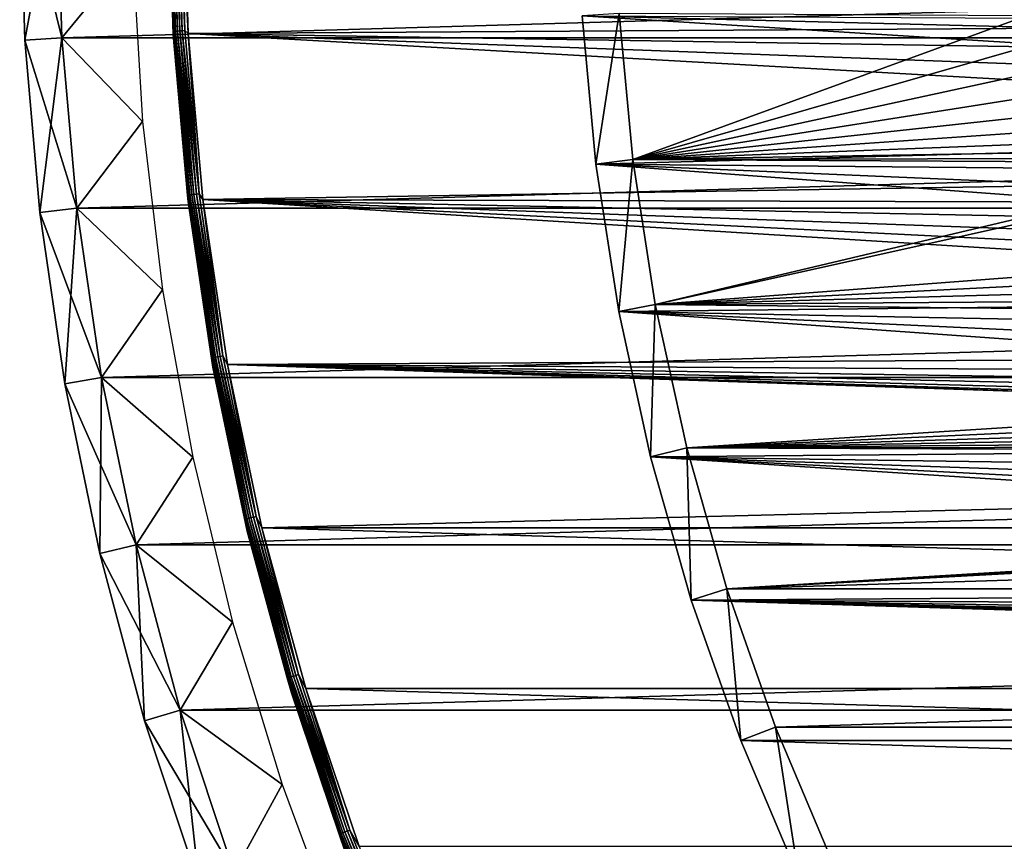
# Model space of a CAD drawing. Header units: millimetres. Extents: x -40 to 40, y -40 to 40.
# Tile 4 of 36: x -40 to -26.8, y -13.1 to -2.1. Entities that reach past the tile are written whole.
import ezdxf

# ---------------------------------------------------------------- set-up
doc = ezdxf.new("R2010")
doc.units = ezdxf.units.MM
doc.header["$LTSCALE"] = 81.481481
for name, color, linetype in [('1', 7, 'CONTINUOUS'), ('11', 7, 'CONTINUOUS'), ('2', 7, 'CONTINUOUS'), ('23', 7, 'CONTINUOUS'), ('25', 7, 'CONTINUOUS'), ('28', 7, 'CONTINUOUS'), ('31', 7, 'CONTINUOUS'), ('4', 7, 'CONTINUOUS'), ('5', 7, 'CONTINUOUS'), ('7', 7, 'CONTINUOUS'), ('9', 7, 'CONTINUOUS')]:
    doc.layers.add(name, color=color, linetype=linetype)

msp = doc.modelspace()

# ---------------------------------------------------------------- linework, layer by layer
at = {"layer": '1', "color": 239, "linetype": 'Continuous', "true_color": 0x3f2236}
for points in [[(-39.5, 0, -15), (-38.483, -1.141, -15), (-39.433, -2.297, -15), (-39.5, 0, -15)], [(-38.483, -1.141, -15), (-38.348, -3.419, -15), (-39.433, -2.297, -15), (-38.483, -1.141, -15)], [(-39.433, -2.297, -15), (-38.348, -3.419, -15), (-39.233, -4.586, -15), (-39.433, -2.297, -15)], [(-38.348, -3.419, -15), (-38.078, -5.684, -15), (-39.233, -4.586, -15), (-38.348, -3.419, -15)], [(-39.233, -4.586, -15), (-38.078, -5.684, -15), (-38.9, -6.859, -15), (-39.233, -4.586, -15)], [(-38.078, -5.684, -15), (-37.674, -7.93, -15), (-38.9, -6.859, -15), (-38.078, -5.684, -15)], [(-38.9, -6.859, -15), (-37.674, -7.93, -15), (-38.435, -9.109, -15), (-38.9, -6.859, -15)], [(-37.674, -7.93, -15), (-37.138, -10.148, -15), (-38.435, -9.109, -15), (-37.674, -7.93, -15)], [(-38.435, -9.109, -15), (-37.138, -10.148, -15), (-37.841, -11.329, -15), (-38.435, -9.109, -15)], [(-37.138, -10.148, -15), (-36.472, -12.33, -15), (-37.841, -11.329, -15), (-37.138, -10.148, -15)], [(-37.841, -11.329, -15), (-36.472, -12.33, -15), (-37.118, -13.51, -15), (-37.841, -11.329, -15)], [(-36.472, -12.33, -15), (-35.678, -14.469, -15), (-37.118, -13.51, -15), (-36.472, -12.33, -15)]]:
    msp.add_3dface(points, dxfattribs=at)
at = {"layer": '11', "color": 250, "linetype": 'Continuous', "true_color": 0x1c1c1c}
for points in [[(-37.937, -2.251, -13.803), (-38.003, 0, -13.803), (-37.935, -2.209, -13.842), (-37.937, -2.251, -13.803)], [(-38.003, 0, -13.803), (-37.999, 0, -13.842), (-37.935, -2.209, -13.842), (-38.003, 0, -13.803)], [(-37.999, 0, -13.842), (-37.987, 0, -13.879), (-37.923, -2.209, -13.879), (-37.999, 0, -13.842)], [(-37.935, -2.209, -13.842), (-37.999, 0, -13.842), (-37.923, -2.209, -13.879), (-37.935, -2.209, -13.842)], [(-37.987, 0, -13.879), (-37.968, 0, -13.913), (-37.904, -2.208, -13.913), (-37.987, 0, -13.879)], [(-37.923, -2.209, -13.879), (-37.987, 0, -13.879), (-37.904, -2.208, -13.913), (-37.923, -2.209, -13.879)], [(-37.904, -2.208, -13.913), (-37.968, 0, -13.913), (-37.879, -2.206, -13.943), (-37.904, -2.208, -13.913)], [(-37.968, 0, -13.913), (-37.944, 0, -13.943), (-37.879, -2.206, -13.943), (-37.968, 0, -13.913)], [(-37.879, -2.206, -13.943), (-37.944, 0, -13.943), (-37.849, -2.204, -13.967), (-37.879, -2.206, -13.943)], [(-37.944, 0, -13.943), (-37.913, 0, -13.967), (-37.849, -2.204, -13.967), (-37.944, 0, -13.943)], [(-37.849, -2.204, -13.967), (-37.913, 0, -13.967), (-37.815, -2.202, -13.985), (-37.849, -2.204, -13.967)], [(-37.913, 0, -13.967), (-37.879, 0, -13.985), (-37.815, -2.202, -13.985), (-37.913, 0, -13.967)], [(-37.815, -2.202, -13.985), (-37.879, 0, -13.985), (-37.778, -2.2, -13.996), (-37.815, -2.202, -13.985)], [(-37.879, 0, -13.985), (-37.842, 0, -13.996), (-37.778, -2.2, -13.996), (-37.879, 0, -13.985)], [(-37.803, 0, -14), (-37.737, -2.239, -14), (-37.842, 0, -13.996), (-37.803, 0, -14)], [(-37.842, 0, -13.996), (-37.737, -2.239, -14), (-37.778, -2.2, -13.996), (-37.842, 0, -13.996)], [(-37.742, -4.411, -13.842), (-37.937, -2.251, -13.803), (-37.935, -2.209, -13.842), (-37.742, -4.411, -13.842)], [(-37.73, -4.41, -13.879), (-37.935, -2.209, -13.842), (-37.923, -2.209, -13.879), (-37.73, -4.41, -13.879)], [(-37.742, -4.411, -13.842), (-37.935, -2.209, -13.842), (-37.73, -4.41, -13.879), (-37.742, -4.411, -13.842)], [(-37.712, -4.408, -13.913), (-37.923, -2.209, -13.879), (-37.904, -2.208, -13.913), (-37.712, -4.408, -13.913)], [(-37.73, -4.41, -13.879), (-37.923, -2.209, -13.879), (-37.712, -4.408, -13.913), (-37.73, -4.41, -13.879)], [(-37.687, -4.405, -13.943), (-37.904, -2.208, -13.913), (-37.879, -2.206, -13.943), (-37.687, -4.405, -13.943)], [(-37.712, -4.408, -13.913), (-37.904, -2.208, -13.913), (-37.687, -4.405, -13.943), (-37.712, -4.408, -13.913)], [(-37.657, -4.401, -13.967), (-37.879, -2.206, -13.943), (-37.849, -2.204, -13.967), (-37.657, -4.401, -13.967)], [(-37.687, -4.405, -13.943), (-37.879, -2.206, -13.943), (-37.657, -4.401, -13.967), (-37.687, -4.405, -13.943)], [(-37.623, -4.397, -13.985), (-37.849, -2.204, -13.967), (-37.815, -2.202, -13.985), (-37.623, -4.397, -13.985)], [(-37.657, -4.401, -13.967), (-37.849, -2.204, -13.967), (-37.623, -4.397, -13.985), (-37.657, -4.401, -13.967)], [(-37.586, -4.393, -13.996), (-37.815, -2.202, -13.985), (-37.778, -2.2, -13.996), (-37.586, -4.393, -13.996)], [(-37.623, -4.397, -13.985), (-37.815, -2.202, -13.985), (-37.586, -4.393, -13.996), (-37.623, -4.397, -13.985)], [(-37.737, -2.239, -14), (-37.586, -4.393, -13.996), (-37.778, -2.2, -13.996), (-37.737, -2.239, -14)], [(-37.737, -2.239, -14), (-37.538, -4.471, -14), (-37.586, -4.393, -13.996), (-37.737, -2.239, -14)], [(-37.737, -4.495, -13.803), (-37.937, -2.251, -13.803), (-37.742, -4.411, -13.842), (-37.737, -4.495, -13.803)], [(-37.41, -6.596, -13.879), (-37.742, -4.411, -13.842), (-37.73, -4.41, -13.879), (-37.41, -6.596, -13.879)], [(-37.422, -6.598, -13.842), (-37.737, -4.495, -13.803), (-37.742, -4.411, -13.842), (-37.422, -6.598, -13.842)], [(-37.422, -6.598, -13.842), (-37.742, -4.411, -13.842), (-37.41, -6.596, -13.879), (-37.422, -6.598, -13.842)], [(-37.404, -6.722, -13.803), (-37.737, -4.495, -13.803), (-37.422, -6.598, -13.842), (-37.404, -6.722, -13.803)], [(-37.392, -6.593, -13.913), (-37.73, -4.41, -13.879), (-37.712, -4.408, -13.913), (-37.392, -6.593, -13.913)], [(-37.41, -6.596, -13.879), (-37.73, -4.41, -13.879), (-37.392, -6.593, -13.913), (-37.41, -6.596, -13.879)], [(-37.367, -6.589, -13.943), (-37.712, -4.408, -13.913), (-37.687, -4.405, -13.943), (-37.367, -6.589, -13.943)], [(-37.392, -6.593, -13.913), (-37.712, -4.408, -13.913), (-37.367, -6.589, -13.943), (-37.392, -6.593, -13.913)], [(-37.337, -6.584, -13.967), (-37.687, -4.405, -13.943), (-37.657, -4.401, -13.967), (-37.337, -6.584, -13.967)], [(-37.367, -6.589, -13.943), (-37.687, -4.405, -13.943), (-37.337, -6.584, -13.967), (-37.367, -6.589, -13.943)], [(-37.304, -6.578, -13.985), (-37.657, -4.401, -13.967), (-37.623, -4.397, -13.985), (-37.304, -6.578, -13.985)], [(-37.337, -6.584, -13.967), (-37.657, -4.401, -13.967), (-37.304, -6.578, -13.985), (-37.337, -6.584, -13.967)], [(-37.267, -6.571, -13.996), (-37.623, -4.397, -13.985), (-37.586, -4.393, -13.996), (-37.267, -6.571, -13.996)], [(-37.304, -6.578, -13.985), (-37.623, -4.397, -13.985), (-37.267, -6.571, -13.996), (-37.304, -6.578, -13.985)], [(-37.538, -4.471, -14), (-37.267, -6.571, -13.996), (-37.586, -4.393, -13.996), (-37.538, -4.471, -14)], [(-37.538, -4.471, -14), (-37.207, -6.687, -14), (-37.267, -6.571, -13.996), (-37.538, -4.471, -14)], [(-36.963, -8.76, -13.879), (-37.422, -6.598, -13.842), (-37.41, -6.596, -13.879), (-36.963, -8.76, -13.879)], [(-36.975, -8.763, -13.842), (-37.404, -6.722, -13.803), (-37.422, -6.598, -13.842), (-36.975, -8.763, -13.842)], [(-36.975, -8.763, -13.842), (-37.422, -6.598, -13.842), (-36.963, -8.76, -13.879), (-36.975, -8.763, -13.842)], [(-36.945, -8.756, -13.913), (-37.41, -6.596, -13.879), (-37.392, -6.593, -13.913), (-36.945, -8.756, -13.913)], [(-36.963, -8.76, -13.879), (-37.41, -6.596, -13.879), (-36.945, -8.756, -13.913), (-36.963, -8.76, -13.879)], [(-36.921, -8.75, -13.943), (-37.392, -6.593, -13.913), (-37.367, -6.589, -13.943), (-36.921, -8.75, -13.943)], [(-36.945, -8.756, -13.913), (-37.392, -6.593, -13.913), (-36.921, -8.75, -13.943), (-36.945, -8.756, -13.913)], [(-36.891, -8.743, -13.967), (-37.367, -6.589, -13.943), (-37.337, -6.584, -13.967), (-36.891, -8.743, -13.967)], [(-36.921, -8.75, -13.943), (-37.367, -6.589, -13.943), (-36.891, -8.743, -13.967), (-36.921, -8.75, -13.943)], [(-36.858, -8.736, -13.985), (-37.337, -6.584, -13.967), (-37.304, -6.578, -13.985), (-36.858, -8.736, -13.985)], [(-36.891, -8.743, -13.967), (-37.337, -6.584, -13.967), (-36.858, -8.736, -13.985), (-36.891, -8.743, -13.967)], [(-36.822, -8.727, -13.996), (-37.304, -6.578, -13.985), (-37.267, -6.571, -13.996), (-36.822, -8.727, -13.996)], [(-36.858, -8.736, -13.985), (-37.304, -6.578, -13.985), (-36.822, -8.727, -13.996), (-36.858, -8.736, -13.985)], [(-37.207, -6.687, -14), (-36.822, -8.727, -13.996), (-37.267, -6.571, -13.996), (-37.207, -6.687, -14)], [(-36.94, -8.926, -13.803), (-37.404, -6.722, -13.803), (-36.975, -8.763, -13.842), (-36.94, -8.926, -13.803)], [(-37.207, -6.687, -14), (-36.746, -8.879, -14), (-36.822, -8.727, -13.996), (-37.207, -6.687, -14)], [(-36.288, -10.864, -13.985), (-36.891, -8.743, -13.967), (-36.858, -8.736, -13.985), (-36.288, -10.864, -13.985)], [(-36.252, -10.853, -13.996), (-36.858, -8.736, -13.985), (-36.822, -8.727, -13.996), (-36.252, -10.853, -13.996)], [(-36.288, -10.864, -13.985), (-36.858, -8.736, -13.985), (-36.252, -10.853, -13.996), (-36.288, -10.864, -13.985)], [(-36.746, -8.879, -14), (-36.252, -10.853, -13.996), (-36.822, -8.727, -13.996), (-36.746, -8.879, -14)], [(-36.391, -10.895, -13.879), (-36.975, -8.763, -13.842), (-36.963, -8.76, -13.879), (-36.391, -10.895, -13.879)], [(-36.403, -10.898, -13.842), (-36.94, -8.926, -13.803), (-36.975, -8.763, -13.842), (-36.403, -10.898, -13.842)], [(-36.403, -10.898, -13.842), (-36.975, -8.763, -13.842), (-36.391, -10.895, -13.879), (-36.403, -10.898, -13.842)], [(-36.373, -10.889, -13.913), (-36.963, -8.76, -13.879), (-36.945, -8.756, -13.913), (-36.373, -10.889, -13.913)], [(-36.391, -10.895, -13.879), (-36.963, -8.76, -13.879), (-36.373, -10.889, -13.913), (-36.391, -10.895, -13.879)], [(-36.35, -10.882, -13.943), (-36.945, -8.756, -13.913), (-36.921, -8.75, -13.943), (-36.35, -10.882, -13.943)], [(-36.373, -10.889, -13.913), (-36.945, -8.756, -13.913), (-36.35, -10.882, -13.943), (-36.373, -10.889, -13.913)], [(-36.321, -10.874, -13.967), (-36.921, -8.75, -13.943), (-36.891, -8.743, -13.967), (-36.321, -10.874, -13.967)], [(-36.35, -10.882, -13.943), (-36.921, -8.75, -13.943), (-36.321, -10.874, -13.967), (-36.35, -10.882, -13.943)], [(-36.321, -10.874, -13.967), (-36.891, -8.743, -13.967), (-36.288, -10.864, -13.985), (-36.321, -10.874, -13.967)], [(-36.347, -11.099, -13.803), (-36.94, -8.926, -13.803), (-36.403, -10.898, -13.842), (-36.347, -11.099, -13.803)], [(-36.746, -8.879, -14), (-36.155, -11.04, -14), (-36.252, -10.853, -13.996), (-36.746, -8.879, -14)], [(-35.56, -12.943, -13.996), (-36.288, -10.864, -13.985), (-36.252, -10.853, -13.996), (-35.56, -12.943, -13.996)], [(-36.155, -11.04, -14), (-35.56, -12.943, -13.996), (-36.252, -10.853, -13.996), (-36.155, -11.04, -14)], [(-35.696, -12.992, -13.879), (-36.403, -10.898, -13.842), (-36.391, -10.895, -13.879), (-35.696, -12.992, -13.879)], [(-35.707, -12.996, -13.842), (-36.347, -11.099, -13.803), (-36.403, -10.898, -13.842), (-35.707, -12.996, -13.842)], [(-35.707, -12.996, -13.842), (-36.403, -10.898, -13.842), (-35.696, -12.992, -13.879), (-35.707, -12.996, -13.842)], [(-35.679, -12.986, -13.913), (-36.391, -10.895, -13.879), (-36.373, -10.889, -13.913), (-35.679, -12.986, -13.913)], [(-35.696, -12.992, -13.879), (-36.391, -10.895, -13.879), (-35.679, -12.986, -13.913), (-35.696, -12.992, -13.879)], [(-35.655, -12.977, -13.943), (-36.373, -10.889, -13.913), (-36.35, -10.882, -13.943), (-35.655, -12.977, -13.943)], [(-35.679, -12.986, -13.913), (-36.373, -10.889, -13.913), (-35.655, -12.977, -13.943), (-35.679, -12.986, -13.913)], [(-35.627, -12.967, -13.967), (-36.35, -10.882, -13.943), (-36.321, -10.874, -13.967), (-35.627, -12.967, -13.967)], [(-35.655, -12.977, -13.943), (-36.35, -10.882, -13.943), (-35.627, -12.967, -13.967), (-35.655, -12.977, -13.943)], [(-35.595, -12.955, -13.985), (-36.321, -10.874, -13.967), (-36.288, -10.864, -13.985), (-35.595, -12.955, -13.985)], [(-35.627, -12.967, -13.967), (-36.321, -10.874, -13.967), (-35.595, -12.955, -13.985), (-35.627, -12.967, -13.967)], [(-35.595, -12.955, -13.985), (-36.288, -10.864, -13.985), (-35.56, -12.943, -13.996), (-35.595, -12.955, -13.985)], [(-35.625, -13.233, -13.803), (-36.347, -11.099, -13.803), (-35.707, -12.996, -13.842), (-35.625, -13.233, -13.803)], [(-36.155, -11.04, -14), (-35.438, -13.163, -14), (-35.56, -12.943, -13.996), (-36.155, -11.04, -14)], [(-34.813, -15.017, -13.967), (-35.655, -12.977, -13.943), (-35.627, -12.967, -13.967), (-34.813, -15.017, -13.967)], [(-34.781, -15.003, -13.985), (-35.627, -12.967, -13.967), (-35.595, -12.955, -13.985), (-34.781, -15.003, -13.985)], [(-34.813, -15.017, -13.967), (-35.627, -12.967, -13.967), (-34.781, -15.003, -13.985), (-34.813, -15.017, -13.967)], [(-34.747, -14.988, -13.996), (-35.595, -12.955, -13.985), (-35.56, -12.943, -13.996), (-34.747, -14.988, -13.996)], [(-34.781, -15.003, -13.985), (-35.595, -12.955, -13.985), (-34.747, -14.988, -13.996), (-34.781, -15.003, -13.985)], [(-35.438, -13.163, -14), (-34.747, -14.988, -13.996), (-35.56, -12.943, -13.996), (-35.438, -13.163, -14)], [(-34.88, -15.046, -13.879), (-35.707, -12.996, -13.842), (-35.696, -12.992, -13.879), (-34.88, -15.046, -13.879)], [(-34.891, -15.051, -13.842), (-35.625, -13.233, -13.803), (-35.707, -12.996, -13.842), (-34.891, -15.051, -13.842)], [(-34.891, -15.051, -13.842), (-35.707, -12.996, -13.842), (-34.88, -15.046, -13.879), (-34.891, -15.051, -13.842)], [(-34.863, -15.039, -13.913), (-35.696, -12.992, -13.879), (-35.679, -12.986, -13.913), (-34.863, -15.039, -13.913)], [(-34.88, -15.046, -13.879), (-35.696, -12.992, -13.879), (-34.863, -15.039, -13.913), (-34.88, -15.046, -13.879)], [(-34.84, -15.029, -13.943), (-35.679, -12.986, -13.913), (-35.655, -12.977, -13.943), (-34.84, -15.029, -13.943)], [(-34.863, -15.039, -13.913), (-35.679, -12.986, -13.913), (-34.84, -15.029, -13.943), (-34.863, -15.039, -13.913)], [(-34.84, -15.029, -13.943), (-35.655, -12.977, -13.943), (-34.813, -15.017, -13.967), (-34.84, -15.029, -13.943)]]:
    msp.add_3dface(points, dxfattribs=at)
at = {"layer": '2', "color": 239, "linetype": 'Continuous', "true_color": 0x3f2236}
for points in [[(-39.433, -2.297), (39.5, 0), (-39.5, 0), (-39.433, -2.297)], [(39.433, -2.297), (39.5, 0), (-39.433, -2.297), (39.433, -2.297)], [(-39.233, -4.586), (39.433, -2.297), (-39.433, -2.297), (-39.233, -4.586)], [(39.233, -4.586), (39.433, -2.297), (-39.233, -4.586), (39.233, -4.586)], [(-38.9, -6.859), (39.233, -4.586), (-39.233, -4.586), (-38.9, -6.859)], [(38.9, -6.859), (39.233, -4.586), (-38.9, -6.859), (38.9, -6.859)], [(-38.435, -9.109), (38.9, -6.859), (-38.9, -6.859), (-38.435, -9.109)], [(38.435, -9.109), (38.9, -6.859), (-38.435, -9.109), (38.435, -9.109)], [(-37.841, -11.329), (38.435, -9.109), (-38.435, -9.109), (-37.841, -11.329)], [(37.841, -11.329), (38.435, -9.109), (-37.841, -11.329), (37.841, -11.329)], [(-37.118, -13.51), (37.841, -11.329), (-37.841, -11.329), (-37.118, -13.51)], [(37.118, -13.51), (37.841, -11.329), (-37.118, -13.51), (37.118, -13.51)]]:
    msp.add_3dface(points, dxfattribs=at)
at = {"layer": '23', "color": 7, "linetype": 'Continuous'}
for points in [[(-31.757, -3.932, -480), (-26.464, -2, -480), (-31.939, -1.97, -480), (-31.757, -3.932, -480)], [(-26.236, -2.351, -480), (-26.464, -2, -480), (-31.757, -3.932, -480), (-26.236, -2.351, -480)], [(-25.973, -2.677, -480), (-26.236, -2.351, -480), (-31.757, -3.932, -480), (-25.973, -2.677, -480)], [(-25.677, -2.973, -480), (-25.973, -2.677, -480), (-31.757, -3.932, -480), (-25.677, -2.973, -480)], [(-25.351, -3.236, -480), (-25.677, -2.973, -480), (-31.757, -3.932, -480), (-25.351, -3.236, -480)], [(-25, -3.464, -480), (-25.351, -3.236, -480), (-31.757, -3.932, -480), (-25, -3.464, -480)], [(-24.627, -3.654, -480), (-25, -3.464, -480), (-31.757, -3.932, -480), (-24.627, -3.654, -480)], [(-24.236, -3.804, -480), (-24.627, -3.654, -480), (-31.757, -3.932, -480), (-24.236, -3.804, -480)], [(-23.832, -3.913, -480), (-24.236, -3.804, -480), (-31.757, -3.932, -480), (-23.832, -3.913, -480)], [(-23.418, -3.978, -480), (-23.832, -3.913, -480), (-31.757, -3.932, -480), (-23.418, -3.978, -480)], [(-31.455, -5.88, -480), (-23.418, -3.978, -480), (-31.757, -3.932, -480), (-31.455, -5.88, -480)], [(-23, -4, -480), (-23.418, -3.978, -480), (-31.455, -5.88, -480), (-23, -4, -480)], [(-23, -4, -480), (-31.455, -5.88, -480), (-6.972, -4.025, -480), (-23, -4, -480)], [(-6.972, -4.025, -480), (-31.455, -5.88, -480), (-6.594, -4.617, -480), (-6.972, -4.025, -480)], [(-6.594, -4.617, -480), (-31.455, -5.88, -480), (-6.167, -5.174, -480), (-6.594, -4.617, -480)], [(-6.167, -5.174, -480), (-31.455, -5.88, -480), (-5.692, -5.692, -480), (-6.167, -5.174, -480)], [(-5.692, -5.692, -480), (-31.455, -5.88, -480), (-5.174, -6.167, -480), (-5.692, -5.692, -480)], [(-31.455, -5.88, -480), (-31.033, -7.805, -480), (-5.174, -6.167, -480), (-31.455, -5.88, -480)], [(-5.174, -6.167, -480), (-31.033, -7.805, -480), (-4.617, -6.594, -480), (-5.174, -6.167, -480)], [(-4.617, -6.594, -480), (-31.033, -7.805, -480), (-4.025, -6.972, -480), (-4.617, -6.594, -480)], [(-4.025, -6.972, -480), (-31.033, -7.805, -480), (-3.402, -7.296, -480), (-4.025, -6.972, -480)], [(-3.402, -7.296, -480), (-31.033, -7.805, -480), (-2.753, -7.565, -480), (-3.402, -7.296, -480)], [(-2.753, -7.565, -480), (-31.033, -7.805, -480), (-2.083, -7.776, -480), (-2.753, -7.565, -480)], [(-2.083, -7.776, -480), (-31.033, -7.805, -480), (-1.398, -7.928, -480), (-2.083, -7.776, -480)], [(-31.033, -7.805, -480), (-30.494, -9.701, -480), (-1.398, -7.928, -480), (-31.033, -7.805, -480)], [(-30.494, -9.701, -480), (31.033, -7.805, -480), (0, -8.05, -480), (-30.494, -9.701, -480)], [(30.494, -9.701, -480), (31.033, -7.805, -480), (-30.494, -9.701, -480), (30.494, -9.701, -480)], [(-1.398, -7.928, -480), (-30.494, -9.701, -480), (-0.702, -8.019, -480), (-1.398, -7.928, -480)], [(-0.702, -8.019, -480), (-30.494, -9.701, -480), (0, -8.05, -480), (-0.702, -8.019, -480)], [(-29.839, -11.56, -480), (30.494, -9.701, -480), (-30.494, -9.701, -480), (-29.839, -11.56, -480)], [(29.839, -11.56, -480), (30.494, -9.701, -480), (-29.839, -11.56, -480), (29.839, -11.56, -480)], [(-29.071, -13.375, -480), (29.839, -11.56, -480), (-29.839, -11.56, -480), (-29.071, -13.375, -480)], [(29.071, -13.375, -480), (29.839, -11.56, -480), (-29.071, -13.375, -480), (29.071, -13.375, -480)]]:
    msp.add_3dface(points, dxfattribs=at)
at = {"layer": '25', "color": 7, "linetype": 'Continuous'}
for points in [[(-10.149, -3.388, -483), (-32.438, -2.001, -483), (-10.389, -2.56, -483), (-10.149, -3.388, -483)], [(-32.438, -2.001, -483), (-23, -2.05, -483), (-10.389, -2.56, -483), (-32.438, -2.001, -483)], [(-32.254, -3.994, -483), (-32.438, -2.001, -483), (-10.149, -3.388, -483), (-32.254, -3.994, -483)], [(-9.844, -4.194, -483), (-32.254, -3.994, -483), (-10.149, -3.388, -483), (-9.844, -4.194, -483)], [(-9.044, -5.719, -483), (-32.254, -3.994, -483), (-9.475, -4.972, -483), (-9.044, -5.719, -483)], [(-31.947, -5.972, -483), (-32.254, -3.994, -483), (-9.044, -5.719, -483), (-31.947, -5.972, -483)], [(-9.475, -4.972, -483), (-32.254, -3.994, -483), (-9.844, -4.194, -483), (-9.475, -4.972, -483)], [(-8.554, -6.428, -483), (-31.947, -5.972, -483), (-9.044, -5.719, -483), (-8.554, -6.428, -483)], [(-8.009, -7.095, -483), (-31.947, -5.972, -483), (-8.554, -6.428, -483), (-8.009, -7.095, -483)], [(-7.412, -7.717, -483), (-31.947, -5.972, -483), (-8.009, -7.095, -483), (-7.412, -7.717, -483)], [(-31.518, -7.927, -483), (-31.947, -5.972, -483), (-7.412, -7.717, -483), (-31.518, -7.927, -483)], [(-6.767, -8.288, -483), (-31.518, -7.927, -483), (-7.412, -7.717, -483), (-6.767, -8.288, -483)], [(-6.078, -8.806, -483), (-31.518, -7.927, -483), (-6.767, -8.288, -483), (-6.078, -8.806, -483)], [(-5.35, -9.266, -483), (-31.518, -7.927, -483), (-6.078, -8.806, -483), (-5.35, -9.266, -483)], [(-4.587, -9.667, -483), (-31.518, -7.927, -483), (-5.35, -9.266, -483), (-4.587, -9.667, -483)], [(-30.971, -9.852, -483), (-31.518, -7.927, -483), (-4.587, -9.667, -483), (-30.971, -9.852, -483)], [(-3.794, -10.005, -483), (-30.971, -9.852, -483), (-4.587, -9.667, -483), (-3.794, -10.005, -483)], [(-1.29, -10.622, -483), (-30.971, -9.852, -483), (-2.14, -10.484, -483), (-1.29, -10.622, -483)], [(-0.431, -10.691, -483), (-30.971, -9.852, -483), (-1.29, -10.622, -483), (-0.431, -10.691, -483)], [(30.305, -11.74, -483), (-30.971, -9.852, -483), (-0.431, -10.691, -483), (30.305, -11.74, -483)], [(-30.305, -11.74, -483), (-30.971, -9.852, -483), (30.305, -11.74, -483), (-30.305, -11.74, -483)], [(-2.977, -10.278, -483), (-30.971, -9.852, -483), (-3.794, -10.005, -483), (-2.977, -10.278, -483)], [(-2.14, -10.484, -483), (-30.971, -9.852, -483), (-2.977, -10.278, -483), (-2.14, -10.484, -483)], [(29.525, -13.584, -483), (-30.305, -11.74, -483), (30.305, -11.74, -483), (29.525, -13.584, -483)], [(-29.525, -13.584, -483), (-30.305, -11.74, -483), (29.525, -13.584, -483), (-29.525, -13.584, -483)]]:
    msp.add_3dface(points, dxfattribs=at)
at = {"layer": '28', "color": 7, "linetype": 'Continuous'}
for points in [[(-32.438, -2.001, -483), (-32.254, -3.994, -483), (-32.438, -2.001, -480.5), (-32.438, -2.001, -483)], [(-32.438, -2.001, -480.5), (-32.254, -3.994, -483), (-32.254, -3.994, -480.5), (-32.438, -2.001, -480.5)], [(-32.254, -3.994, -483), (-31.947, -5.972, -483), (-32.254, -3.994, -480.5), (-32.254, -3.994, -483)], [(-32.254, -3.994, -480.5), (-31.947, -5.972, -483), (-31.947, -5.972, -480.5), (-32.254, -3.994, -480.5)], [(-31.947, -5.972, -483), (-31.518, -7.927, -483), (-31.947, -5.972, -480.5), (-31.947, -5.972, -483)], [(-31.947, -5.972, -480.5), (-31.518, -7.927, -483), (-31.518, -7.927, -480.5), (-31.947, -5.972, -480.5)], [(-31.518, -7.927, -480.5), (-30.971, -9.852, -483), (-30.971, -9.852, -480.5), (-31.518, -7.927, -480.5)], [(-31.518, -7.927, -483), (-30.971, -9.852, -483), (-31.518, -7.927, -480.5), (-31.518, -7.927, -483)], [(-30.971, -9.852, -480.5), (-30.305, -11.74, -483), (-30.305, -11.74, -480.5), (-30.971, -9.852, -480.5)], [(-30.971, -9.852, -483), (-30.305, -11.74, -483), (-30.971, -9.852, -480.5), (-30.971, -9.852, -483)], [(-30.305, -11.74, -483), (-29.525, -13.584, -483), (-30.305, -11.74, -480.5), (-30.305, -11.74, -483)], [(-30.305, -11.74, -480.5), (-29.525, -13.584, -483), (-29.525, -13.584, -480.5), (-30.305, -11.74, -480.5)]]:
    msp.add_3dface(points, dxfattribs=at)
at = {"layer": '31', "color": 7, "linetype": 'Continuous'}
for points in [[(-31.939, -1.97, -480), (-32.438, -2.001, -480.5), (-32.254, -3.994, -480.5), (-31.939, -1.97, -480)], [(-31.757, -3.932, -480), (-31.939, -1.97, -480), (-32.254, -3.994, -480.5), (-31.757, -3.932, -480)], [(-31.757, -3.932, -480), (-32.254, -3.994, -480.5), (-31.947, -5.972, -480.5), (-31.757, -3.932, -480)], [(-31.455, -5.88, -480), (-31.757, -3.932, -480), (-31.947, -5.972, -480.5), (-31.455, -5.88, -480)], [(-31.455, -5.88, -480), (-31.947, -5.972, -480.5), (-31.518, -7.927, -480.5), (-31.455, -5.88, -480)], [(-31.033, -7.805, -480), (-31.455, -5.88, -480), (-31.518, -7.927, -480.5), (-31.033, -7.805, -480)], [(-31.033, -7.805, -480), (-31.518, -7.927, -480.5), (-30.971, -9.852, -480.5), (-31.033, -7.805, -480)], [(-30.494, -9.701, -480), (-31.033, -7.805, -480), (-30.971, -9.852, -480.5), (-30.494, -9.701, -480)], [(-30.494, -9.701, -480), (-30.971, -9.852, -480.5), (-30.305, -11.74, -480.5), (-30.494, -9.701, -480)], [(-29.839, -11.56, -480), (-30.494, -9.701, -480), (-30.305, -11.74, -480.5), (-29.839, -11.56, -480)], [(-29.839, -11.56, -480), (-30.305, -11.74, -480.5), (-29.525, -13.584, -480.5), (-29.839, -11.56, -480)], [(-29.071, -13.375, -480), (-29.839, -11.56, -480), (-29.525, -13.584, -480.5), (-29.071, -13.375, -480)]]:
    msp.add_3dface(points, dxfattribs=at)
at = {"layer": '4', "color": 239, "linetype": 'Continuous', "true_color": 0x3f2236}
for points in [[(-39.932, -2.326, -0.5), (-40, 0, -0.5), (-39.932, -2.326, -14.5), (-39.932, -2.326, -0.5)], [(-40, 0, -0.5), (-40, 0, -14.5), (-39.932, -2.326, -14.5), (-40, 0, -0.5)], [(-39.73, -4.644, -14.5), (-39.932, -2.326, -0.5), (-39.932, -2.326, -14.5), (-39.73, -4.644, -14.5)], [(-39.73, -4.644, -0.5), (-39.932, -2.326, -0.5), (-39.73, -4.644, -14.5), (-39.73, -4.644, -0.5)], [(-39.392, -6.946, -14.5), (-39.73, -4.644, -0.5), (-39.73, -4.644, -14.5), (-39.392, -6.946, -14.5)], [(-39.392, -6.946, -0.5), (-39.73, -4.644, -0.5), (-39.392, -6.946, -14.5), (-39.392, -6.946, -0.5)], [(-38.922, -9.225, -14.5), (-39.392, -6.946, -0.5), (-39.392, -6.946, -14.5), (-38.922, -9.225, -14.5)], [(-38.922, -9.225, -0.5), (-39.392, -6.946, -0.5), (-38.922, -9.225, -14.5), (-38.922, -9.225, -0.5)], [(-38.32, -11.472, -14.5), (-38.922, -9.225, -0.5), (-38.922, -9.225, -14.5), (-38.32, -11.472, -14.5)], [(-38.32, -11.472, -0.5), (-38.922, -9.225, -0.5), (-38.32, -11.472, -14.5), (-38.32, -11.472, -0.5)], [(-37.588, -13.681, -0.5), (-38.32, -11.472, -0.5), (-37.588, -13.681, -14.5), (-37.588, -13.681, -0.5)], [(-37.588, -13.681, -14.5), (-38.32, -11.472, -0.5), (-38.32, -11.472, -14.5), (-37.588, -13.681, -14.5)]]:
    msp.add_3dface(points, dxfattribs=at)
at = {"layer": '5', "color": 239, "linetype": 'Continuous', "true_color": 0x3f2236}
for points in [[(-39.5, 0), (-40, 0, -0.5), (-39.932, -2.326, -0.5), (-39.5, 0)], [(-39.433, -2.297), (-39.5, 0), (-39.932, -2.326, -0.5), (-39.433, -2.297)], [(-39.433, -2.297), (-39.932, -2.326, -0.5), (-39.73, -4.644, -0.5), (-39.433, -2.297)], [(-39.233, -4.586), (-39.433, -2.297), (-39.73, -4.644, -0.5), (-39.233, -4.586)], [(-39.233, -4.586), (-39.73, -4.644, -0.5), (-39.392, -6.946, -0.5), (-39.233, -4.586)], [(-38.9, -6.859), (-39.233, -4.586), (-39.392, -6.946, -0.5), (-38.9, -6.859)], [(-38.9, -6.859), (-39.392, -6.946, -0.5), (-38.922, -9.225, -0.5), (-38.9, -6.859)], [(-38.435, -9.109), (-38.9, -6.859), (-38.922, -9.225, -0.5), (-38.435, -9.109)], [(-38.435, -9.109), (-38.922, -9.225, -0.5), (-38.32, -11.472, -0.5), (-38.435, -9.109)], [(-37.841, -11.329), (-38.435, -9.109), (-38.32, -11.472, -0.5), (-37.841, -11.329)], [(-37.841, -11.329), (-38.32, -11.472, -0.5), (-37.588, -13.681, -0.5), (-37.841, -11.329)], [(-37.118, -13.51), (-37.841, -11.329), (-37.588, -13.681, -0.5), (-37.118, -13.51)]]:
    msp.add_3dface(points, dxfattribs=at)
at = {"layer": '7', "color": 239, "linetype": 'Continuous', "true_color": 0x3f2236}
for points in [[(-40, 0, -14.5), (-39.433, -2.297, -15), (-39.932, -2.326, -14.5), (-40, 0, -14.5)], [(-39.5, 0, -15), (-39.433, -2.297, -15), (-40, 0, -14.5), (-39.5, 0, -15)], [(-39.433, -2.297, -15), (-39.233, -4.586, -15), (-39.932, -2.326, -14.5), (-39.433, -2.297, -15)], [(-39.233, -4.586, -15), (-39.73, -4.644, -14.5), (-39.932, -2.326, -14.5), (-39.233, -4.586, -15)], [(-39.233, -4.586, -15), (-38.9, -6.859, -15), (-39.73, -4.644, -14.5), (-39.233, -4.586, -15)], [(-38.9, -6.859, -15), (-39.392, -6.946, -14.5), (-39.73, -4.644, -14.5), (-38.9, -6.859, -15)], [(-38.9, -6.859, -15), (-38.435, -9.109, -15), (-39.392, -6.946, -14.5), (-38.9, -6.859, -15)], [(-38.435, -9.109, -15), (-38.922, -9.225, -14.5), (-39.392, -6.946, -14.5), (-38.435, -9.109, -15)], [(-38.435, -9.109, -15), (-37.841, -11.329, -15), (-38.922, -9.225, -14.5), (-38.435, -9.109, -15)], [(-37.841, -11.329, -15), (-38.32, -11.472, -14.5), (-38.922, -9.225, -14.5), (-37.841, -11.329, -15)], [(-37.841, -11.329, -15), (-37.118, -13.51, -15), (-38.32, -11.472, -14.5), (-37.841, -11.329, -15)], [(-37.118, -13.51, -15), (-37.588, -13.681, -14.5), (-38.32, -11.472, -14.5), (-37.118, -13.51, -15)]]:
    msp.add_3dface(points, dxfattribs=at)
at = {"layer": '9', "color": 250, "linetype": 'Continuous', "true_color": 0x1c1c1c}
for points in [[(-7.676, -2.056, -14), (-37.803, 0, -14), (-7.826, -1.38, -14), (-7.676, -2.056, -14)], [(-37.737, -2.239, -14), (-37.803, 0, -14), (-7.676, -2.056, -14), (-37.737, -2.239, -14)], [(-7.467, -2.718, -14), (-37.737, -2.239, -14), (-7.676, -2.056, -14), (-7.467, -2.718, -14)], [(-37.538, -4.471, -14), (-37.737, -2.239, -14), (-6.882, -3.973, -14), (-37.538, -4.471, -14)], [(-6.882, -3.973, -14), (-37.737, -2.239, -14), (-7.202, -3.358, -14), (-6.882, -3.973, -14)], [(-7.202, -3.358, -14), (-37.737, -2.239, -14), (-7.467, -2.718, -14), (-7.202, -3.358, -14)], [(-6.51, -4.558, -14), (-37.538, -4.471, -14), (-6.882, -3.973, -14), (-6.51, -4.558, -14)], [(-37.207, -6.687, -14), (-37.538, -4.471, -14), (-4.558, -6.509, -14), (-37.207, -6.687, -14)], [(-4.558, -6.509, -14), (-37.538, -4.471, -14), (-5.108, -6.087, -14), (-4.558, -6.509, -14)], [(-5.108, -6.087, -14), (-37.538, -4.471, -14), (-5.619, -5.619, -14), (-5.108, -6.087, -14)], [(-5.619, -5.619, -14), (-37.538, -4.471, -14), (-6.088, -5.108, -14), (-5.619, -5.619, -14)], [(-6.088, -5.108, -14), (-37.538, -4.471, -14), (-6.51, -4.558, -14), (-6.088, -5.108, -14)], [(-3.973, -6.882, -14), (-37.207, -6.687, -14), (-4.558, -6.509, -14), (-3.973, -6.882, -14)], [(-1.38, -7.826, -14), (-37.207, -6.687, -14), (-2.057, -7.676, -14), (-1.38, -7.826, -14)], [(-2.057, -7.676, -14), (-37.207, -6.687, -14), (-2.718, -7.467, -14), (-2.057, -7.676, -14)], [(-2.718, -7.467, -14), (-37.207, -6.687, -14), (-3.358, -7.202, -14), (-2.718, -7.467, -14)], [(-3.358, -7.202, -14), (-37.207, -6.687, -14), (-3.973, -6.882, -14), (-3.358, -7.202, -14)], [(-36.746, -8.879, -14), (-37.207, -6.687, -14), (0, -7.947, -14), (-36.746, -8.879, -14)], [(0, -7.947, -14), (-37.207, -6.687, -14), (-0.693, -7.916, -14), (0, -7.947, -14)], [(-0.693, -7.916, -14), (-37.207, -6.687, -14), (-1.38, -7.826, -14), (-0.693, -7.916, -14)], [(36.746, -8.879, -14), (-36.746, -8.879, -14), (0, -7.947, -14), (36.746, -8.879, -14)], [(-36.155, -11.04, -14), (-36.746, -8.879, -14), (36.155, -11.04, -14), (-36.155, -11.04, -14)], [(36.155, -11.04, -14), (-36.746, -8.879, -14), (36.746, -8.879, -14), (36.155, -11.04, -14)], [(35.438, -13.163, -14), (-36.155, -11.04, -14), (36.155, -11.04, -14), (35.438, -13.163, -14)], [(-35.438, -13.163, -14), (-36.155, -11.04, -14), (35.438, -13.163, -14), (-35.438, -13.163, -14)]]:
    msp.add_3dface(points, dxfattribs=at)

doc.saveas('drawing.dxf')
